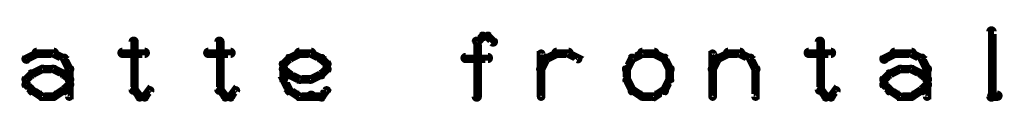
# Model space of a CAD drawing. Extents: x 26 to 524, y 33 to 520.
# Tile 18 of 95: x 174.61 to 232, y 193.5 to 198.1. Entities that reach past the tile are written whole.
import ezdxf

# ---------------------------------------------------------------- set-up
doc = ezdxf.new("R2010")
doc.units = 0
doc.layers.add('DRAWING', color=1, linetype='CONTINUOUS')

msp = doc.modelspace()

# ---------------------------------------------------------------- linework, layer by layer
at = {"layer": 'DRAWING', "color": 2}
for points in [[(231.1, 193.9, 0.3, 0.3, 1), (231.4, 193.9, 0, 0, 0), (231.3, 193.9, 0, 0, 0), (231.3, 193.9, 0.5, 0.5, 0), (231.3, 197.7, 0.5, 0.5, 0), (231.3, 197.7, 0, 0, 0), (231.3, 197.7, 0.3, 0.3, 0), (231.4, 197.7, 0.3, 0.3, 1), (231.1, 197.7, 0, 0, 0)], [(181.4, 197.1, 0.3, 0.3, 1), (181.1, 197.1, 0, 0, 0), (181.3, 197.1, 0, 0, 0), (181.3, 197.1, 0.5, 0.5, 0), (181.3, 194.3, 0.5, 0.5, 0), (181.3, 194.3, 0, 0, 0), (181.3, 194.3, 0.3, 0.3, 0), (181.1, 194.3, 0.3, 0.3, 1), (181.4, 194.3, 0, 0, 0)], [(186.4, 197.1, 0.3, 0.3, 1), (186.1, 197.1, 0, 0, 0), (186.3, 197.1, 0, 0, 0), (186.3, 197.1, 0.5, 0.5, 0), (186.3, 194.3, 0.5, 0.5, 0), (186.3, 194.3, 0, 0, 0), (186.3, 194.3, 0.3, 0.3, 0), (186.1, 194.3, 0.3, 0.3, 1), (186.4, 194.3, 0, 0, 0)], [(201.1, 193.9, 0.3, 0.3, 1), (201.4, 193.9, 0, 0, 0), (201.3, 193.9, 0, 0, 0), (201.3, 193.9, 0.5, 0.5, 0), (201.3, 197.1, 0.5, 0.5, 0), (201.3, 197.1, 0, 0, 0), (201.3, 197.1, 0.3, 0.3, 0), (201.4, 197.1, 0.3, 0.3, 1), (201.1, 197.1, 0, 0, 0)], [(201.2, 197.2, 0.3, 0.3, 1), (201.3, 197, 0, 0, 0), (201.3, 197.1, 0, 0, 0), (201.3, 197.1, 0.5, 0.5, 0), (201.6, 197.4, 0.5, 0.5, 0), (201.6, 197.4, 0, 0, 0), (201.6, 197.4, 0.3, 0.3, 0), (201.7, 197.3, 0.3, 0.3, 1), (201.5, 197.5, 0, 0, 0)], [(201.6, 197.5, 0.3, 0.3, 1), (201.6, 197.3, 0, 0, 0), (201.6, 197.4, 0, 0, 0), (201.6, 197.4, 0.5, 0.5, 0), (201.9, 197.4, 0.5, 0.5, 0), (201.9, 197.4, 0, 0, 0), (201.9, 197.4, 0.3, 0.3, 0), (201.9, 197.3, 0.3, 0.3, 1), (201.9, 197.5, 0, 0, 0)], [(202, 197.5, 0.3, 0.3, 1), (201.8, 197.3, 0, 0, 0), (201.9, 197.4, 0, 0, 0), (201.9, 197.4, 0.5, 0.5, 0), (202.2, 197.1, 0.5, 0.5, 0), (202.2, 197.1, 0, 0, 0), (202.2, 197.1, 0.3, 0.3, 0), (202.1, 197, 0.3, 0.3, 1), (202.3, 197.2, 0, 0, 0)], [(221.4, 197.1, 0.3, 0.3, 1), (221.1, 197.1, 0, 0, 0), (221.3, 197.1, 0, 0, 0), (221.3, 197.1, 0.5, 0.5, 0), (221.3, 194.3, 0.5, 0.5, 0), (221.3, 194.3, 0, 0, 0), (221.3, 194.3, 0.3, 0.3, 0), (221.1, 194.3, 0.3, 0.3, 1), (221.4, 194.3, 0, 0, 0)], [(174.9, 196.2, 0.3, 0.3, 1), (175.1, 196, 0, 0, 0), (175, 196.1, 0, 0, 0), (175, 196.1, 0.5, 0.5, 0), (175.6, 196.4, 0.5, 0.5, 0), (175.6, 196.4, 0, 0, 0), (175.6, 196.4, 0.3, 0.3, 0), (175.7, 196.3, 0.3, 0.3, 1), (175.6, 196.5, 0, 0, 0)], [(175.6, 196.6, 0.3, 0.3, 1), (175.6, 196.3, 0, 0, 0), (175.6, 196.4, 0, 0, 0), (175.6, 196.4, 0.5, 0.5, 0), (176.6, 196.4, 0.5, 0.5, 0), (176.6, 196.4, 0, 0, 0), (176.6, 196.4, 0.3, 0.3, 0), (176.6, 196.3, 0.3, 0.3, 1), (176.6, 196.6, 0, 0, 0)], [(176.6, 196.5, 0.3, 0.3, 1), (176.5, 196.3, 0, 0, 0), (176.6, 196.4, 0, 0, 0), (176.6, 196.4, 0.5, 0.5, 0), (177.2, 196.1, 0.5, 0.5, 0), (177.2, 196.1, 0, 0, 0), (177.2, 196.1, 0.3, 0.3, 0), (177.1, 196, 0.3, 0.3, 1), (177.2, 196.2, 0, 0, 0)], [(177.3, 196.2, 0.3, 0.3, 1), (177.1, 196.1, 0, 0, 0), (177.2, 196.1, 0, 0, 0), (177.2, 196.1, 0.5, 0.5, 0), (177.5, 195.5, 0.5, 0.5, 0), (177.5, 195.5, 0, 0, 0), (177.5, 195.5, 0.3, 0.3, 0), (177.4, 195.4, 0.3, 0.3, 1), (177.6, 195.6, 0, 0, 0)], [(180.6, 196.6, 0.3, 0.3, 1), (180.6, 196.3, 0, 0, 0), (180.6, 196.4, 0, 0, 0), (180.6, 196.4, 0.5, 0.5, 0), (181.9, 196.4, 0.5, 0.5, 0), (181.9, 196.4, 0, 0, 0), (181.9, 196.4, 0.3, 0.3, 0), (181.9, 196.3, 0.3, 0.3, 1), (181.9, 196.6, 0, 0, 0)], [(185.6, 196.6, 0.3, 0.3, 1), (185.6, 196.3, 0, 0, 0), (185.6, 196.4, 0, 0, 0), (185.6, 196.4, 0.5, 0.5, 0), (186.9, 196.4, 0.5, 0.5, 0), (186.9, 196.4, 0, 0, 0), (186.9, 196.4, 0.3, 0.3, 0), (186.9, 196.3, 0.3, 0.3, 1), (186.9, 196.6, 0, 0, 0)], [(189.9, 195.9, 0.3, 0.3, 1), (190.1, 195.7, 0, 0, 0), (190, 195.8, 0, 0, 0), (190, 195.8, 0.5, 0.5, 0), (190.3, 196.1, 0.5, 0.5, 0), (190.3, 196.1, 0, 0, 0), (190.3, 196.1, 0.3, 0.3, 0), (190.4, 196, 0.3, 0.3, 1), (190.2, 196.2, 0, 0, 0)], [(190.3, 196.2, 0.3, 0.3, 1), (190.4, 196, 0, 0, 0), (190.3, 196.1, 0, 0, 0), (190.3, 196.1, 0.5, 0.5, 0), (190.9, 196.4, 0.5, 0.5, 0), (190.9, 196.4, 0, 0, 0), (190.9, 196.4, 0.3, 0.3, 0), (191, 196.3, 0.3, 0.3, 1), (190.9, 196.5, 0, 0, 0)], [(190.9, 196.6, 0.3, 0.3, 1), (190.9, 196.3, 0, 0, 0), (190.9, 196.4, 0, 0, 0), (190.9, 196.4, 0.5, 0.5, 0), (191.6, 196.4, 0.5, 0.5, 0), (191.6, 196.4, 0, 0, 0), (191.6, 196.4, 0.3, 0.3, 0), (191.6, 196.3, 0.3, 0.3, 1), (191.6, 196.6, 0, 0, 0)], [(191.6, 196.5, 0.3, 0.3, 1), (191.5, 196.3, 0, 0, 0), (191.6, 196.4, 0, 0, 0), (191.6, 196.4, 0.5, 0.5, 0), (192.2, 196.1, 0.5, 0.5, 0), (192.2, 196.1, 0, 0, 0), (192.2, 196.1, 0.3, 0.3, 0), (192.1, 196, 0.3, 0.3, 1), (192.2, 196.2, 0, 0, 0)], [(192.3, 196.2, 0.3, 0.3, 1), (192.1, 196, 0, 0, 0), (192.2, 196.1, 0, 0, 0), (192.2, 196.1, 0.5, 0.5, 0), (192.5, 195.8, 0.5, 0.5, 0), (192.5, 195.8, 0, 0, 0), (192.5, 195.8, 0.3, 0.3, 0), (192.4, 195.7, 0.3, 0.3, 1), (192.6, 195.9, 0, 0, 0)], [(200.6, 196.3, 0.3, 0.3, 1), (200.6, 196, 0, 0, 0), (200.6, 196.1, 0, 0, 0), (200.6, 196.1, 0.5, 0.5, 0), (201.9, 196.1, 0.5, 0.5, 0), (201.9, 196.1, 0, 0, 0), (201.9, 196.1, 0.3, 0.3, 0), (201.9, 196, 0.3, 0.3, 1), (201.9, 196.3, 0, 0, 0)], [(204.9, 195.6, 0.3, 0.3, 1), (205.1, 195.4, 0, 0, 0), (205, 195.5, 0, 0, 0), (205, 195.5, 0.5, 0.5, 0), (205.3, 196.1, 0.5, 0.5, 0), (205.3, 196.1, 0, 0, 0), (205.3, 196.1, 0.3, 0.3, 0), (205.4, 196.1, 0.3, 0.3, 1), (205.2, 196.2, 0, 0, 0)], [(204.9, 193.9, 0.3, 0.3, 1), (205.1, 193.9, 0, 0, 0), (205, 193.9, 0, 0, 0), (205, 193.9, 0.5, 0.5, 0), (205, 196.4, 0.5, 0.5, 0), (205, 196.4, 0, 0, 0), (205, 196.4, 0.3, 0.3, 0), (205.1, 196.4, 0.3, 0.3, 1), (204.9, 196.4, 0, 0, 0)], [(205.3, 196.2, 0.3, 0.3, 1), (205.4, 196, 0, 0, 0), (205.3, 196.1, 0, 0, 0), (205.3, 196.1, 0.5, 0.5, 0), (205.9, 196.4, 0.5, 0.5, 0), (205.9, 196.4, 0, 0, 0), (205.9, 196.4, 0.3, 0.3, 0), (206, 196.3, 0.3, 0.3, 1), (205.9, 196.5, 0, 0, 0)], [(205.9, 196.6, 0.3, 0.3, 1), (205.9, 196.3, 0, 0, 0), (205.9, 196.4, 0, 0, 0), (205.9, 196.4, 0.5, 0.5, 0), (206.6, 196.4, 0.5, 0.5, 0), (206.6, 196.4, 0, 0, 0), (206.6, 196.4, 0.3, 0.3, 0), (206.6, 196.3, 0.3, 0.3, 1), (206.6, 196.6, 0, 0, 0)], [(206.6, 196.5, 0.3, 0.3, 1), (206.5, 196.3, 0, 0, 0), (206.6, 196.4, 0, 0, 0), (206.6, 196.4, 0.5, 0.5, 0), (207.2, 196.1, 0.5, 0.5, 0), (207.2, 196.1, 0, 0, 0), (207.2, 196.1, 0.3, 0.3, 0), (207.1, 196, 0.3, 0.3, 1), (207.2, 196.2, 0, 0, 0)], [(210.4, 196.1, 0.3, 0.3, 1), (210.2, 196.2, 0, 0, 0), (210.3, 196.1, 0, 0, 0), (210.3, 196.1, 0.5, 0.5, 0), (210, 195.5, 0.5, 0.5, 0), (210, 195.5, 0, 0, 0), (210, 195.5, 0.3, 0.3, 0), (209.9, 195.6, 0.3, 0.3, 1), (210.1, 195.4, 0, 0, 0)], [(211, 196.3, 0.3, 0.3, 1), (210.9, 196.5, 0, 0, 0), (210.9, 196.4, 0, 0, 0), (210.9, 196.4, 0.5, 0.5, 0), (210.3, 196.1, 0.5, 0.5, 0), (210.3, 196.1, 0, 0, 0), (210.3, 196.1, 0.3, 0.3, 0), (210.3, 196.2, 0.3, 0.3, 1), (210.4, 196, 0, 0, 0)], [(211.6, 196.3, 0.3, 0.3, 1), (211.6, 196.6, 0, 0, 0), (211.6, 196.4, 0, 0, 0), (211.6, 196.4, 0.5, 0.5, 0), (210.9, 196.4, 0.5, 0.5, 0), (210.9, 196.4, 0, 0, 0), (210.9, 196.4, 0.3, 0.3, 0), (210.9, 196.6, 0.3, 0.3, 1), (210.9, 196.3, 0, 0, 0)], [(212.1, 196, 0.3, 0.3, 1), (212.2, 196.2, 0, 0, 0), (212.2, 196.1, 0, 0, 0), (212.2, 196.1, 0.5, 0.5, 0), (211.6, 196.4, 0.5, 0.5, 0), (211.6, 196.4, 0, 0, 0), (211.6, 196.4, 0.3, 0.3, 0), (211.6, 196.5, 0.3, 0.3, 1), (211.5, 196.3, 0, 0, 0)], [(212.4, 195.4, 0.3, 0.3, 1), (212.6, 195.6, 0, 0, 0), (212.5, 195.5, 0, 0, 0), (212.5, 195.5, 0.5, 0.5, 0), (212.2, 196.1, 0.5, 0.5, 0), (212.2, 196.1, 0, 0, 0), (212.2, 196.1, 0.3, 0.3, 0), (212.3, 196.2, 0.3, 0.3, 1), (212.1, 196.1, 0, 0, 0)], [(214.9, 195.6, 0.3, 0.3, 1), (215.1, 195.4, 0, 0, 0), (215, 195.5, 0, 0, 0), (215, 195.5, 0.5, 0.5, 0), (215.3, 196.1, 0.5, 0.5, 0), (215.3, 196.1, 0, 0, 0), (215.3, 196.1, 0.3, 0.3, 0), (215.4, 196.1, 0.3, 0.3, 1), (215.2, 196.2, 0, 0, 0)], [(214.9, 193.9, 0.3, 0.3, 1), (215.1, 193.9, 0, 0, 0), (215, 193.9, 0, 0, 0), (215, 193.9, 0.5, 0.5, 0), (215, 196.4, 0.5, 0.5, 0), (215, 196.4, 0, 0, 0), (215, 196.4, 0.3, 0.3, 0), (215.1, 196.4, 0.3, 0.3, 1), (214.9, 196.4, 0, 0, 0)], [(215.3, 196.2, 0.3, 0.3, 1), (215.4, 196, 0, 0, 0), (215.3, 196.1, 0, 0, 0), (215.3, 196.1, 0.5, 0.5, 0), (215.9, 196.4, 0.5, 0.5, 0), (215.9, 196.4, 0, 0, 0), (215.9, 196.4, 0.3, 0.3, 0), (216, 196.3, 0.3, 0.3, 1), (215.9, 196.5, 0, 0, 0)], [(215.9, 196.6, 0.3, 0.3, 1), (215.9, 196.3, 0, 0, 0), (215.9, 196.4, 0, 0, 0), (215.9, 196.4, 0.5, 0.5, 0), (216.6, 196.4, 0.5, 0.5, 0), (216.6, 196.4, 0, 0, 0), (216.6, 196.4, 0.3, 0.3, 0), (216.6, 196.3, 0.3, 0.3, 1), (216.6, 196.6, 0, 0, 0)], [(216.6, 196.5, 0.3, 0.3, 1), (216.5, 196.3, 0, 0, 0), (216.6, 196.4, 0, 0, 0), (216.6, 196.4, 0.5, 0.5, 0), (217.2, 196.1, 0.5, 0.5, 0), (217.2, 196.1, 0, 0, 0), (217.2, 196.1, 0.3, 0.3, 0), (217.1, 196, 0.3, 0.3, 1), (217.2, 196.2, 0, 0, 0)], [(217.3, 196.2, 0.3, 0.3, 1), (217.1, 196.1, 0, 0, 0), (217.2, 196.1, 0, 0, 0), (217.2, 196.1, 0.5, 0.5, 0), (217.5, 195.5, 0.5, 0.5, 0), (217.5, 195.5, 0, 0, 0), (217.5, 195.5, 0.3, 0.3, 0), (217.4, 195.4, 0.3, 0.3, 1), (217.6, 195.6, 0, 0, 0)], [(220.6, 196.6, 0.3, 0.3, 1), (220.6, 196.3, 0, 0, 0), (220.6, 196.4, 0, 0, 0), (220.6, 196.4, 0.5, 0.5, 0), (221.9, 196.4, 0.5, 0.5, 0), (221.9, 196.4, 0, 0, 0), (221.9, 196.4, 0.3, 0.3, 0), (221.9, 196.3, 0.3, 0.3, 1), (221.9, 196.6, 0, 0, 0)], [(224.9, 196.2, 0.3, 0.3, 1), (225.1, 196, 0, 0, 0), (225, 196.1, 0, 0, 0), (225, 196.1, 0.5, 0.5, 0), (225.6, 196.4, 0.5, 0.5, 0), (225.6, 196.4, 0, 0, 0), (225.6, 196.4, 0.3, 0.3, 0), (225.7, 196.3, 0.3, 0.3, 1), (225.6, 196.5, 0, 0, 0)], [(225.6, 196.6, 0.3, 0.3, 1), (225.6, 196.3, 0, 0, 0), (225.6, 196.4, 0, 0, 0), (225.6, 196.4, 0.5, 0.5, 0), (226.6, 196.4, 0.5, 0.5, 0), (226.6, 196.4, 0, 0, 0), (226.6, 196.4, 0.3, 0.3, 0), (226.6, 196.3, 0.3, 0.3, 1), (226.6, 196.6, 0, 0, 0)], [(226.6, 196.5, 0.3, 0.3, 1), (226.5, 196.3, 0, 0, 0), (226.6, 196.4, 0, 0, 0), (226.6, 196.4, 0.5, 0.5, 0), (227.2, 196.1, 0.5, 0.5, 0), (227.2, 196.1, 0, 0, 0), (227.2, 196.1, 0.3, 0.3, 0), (227.1, 196, 0.3, 0.3, 1), (227.2, 196.2, 0, 0, 0)], [(227.3, 196.2, 0.3, 0.3, 1), (227.1, 196.1, 0, 0, 0), (227.2, 196.1, 0, 0, 0), (227.2, 196.1, 0.5, 0.5, 0), (227.5, 195.5, 0.5, 0.5, 0), (227.5, 195.5, 0, 0, 0), (227.5, 195.5, 0.3, 0.3, 0), (227.4, 195.4, 0.3, 0.3, 1), (227.6, 195.6, 0, 0, 0)], [(175.3, 195.3, 0.3, 0.3, 1), (175.4, 195.1, 0, 0, 0), (175.3, 195.2, 0, 0, 0), (175.3, 195.2, 0.5, 0.5, 0), (175.9, 195.5, 0.5, 0.5, 0), (175.9, 195.5, 0, 0, 0), (175.9, 195.5, 0.3, 0.3, 0), (176, 195.4, 0.3, 0.3, 1), (175.9, 195.6, 0, 0, 0)], [(175.9, 195.6, 0.3, 0.3, 1), (175.9, 195.4, 0, 0, 0), (175.9, 195.5, 0, 0, 0), (175.9, 195.5, 0.5, 0.5, 0), (176.6, 195.5, 0.5, 0.5, 0), (176.6, 195.5, 0, 0, 0), (176.6, 195.5, 0.3, 0.3, 0), (176.6, 195.4, 0.3, 0.3, 1), (176.6, 195.6, 0, 0, 0)], [(176.6, 195.6, 0.3, 0.3, 1), (176.5, 195.4, 0, 0, 0), (176.6, 195.5, 0, 0, 0), (176.6, 195.5, 0.5, 0.5, 0), (177.2, 195.2, 0.5, 0.5, 0), (177.2, 195.2, 0, 0, 0), (177.2, 195.2, 0.3, 0.3, 0), (177.1, 195.1, 0.3, 0.3, 1), (177.2, 195.3, 0, 0, 0)], [(177.6, 195.5, 0.3, 0.3, 1), (177.4, 195.5, 0, 0, 0), (177.5, 195.5, 0, 0, 0), (177.5, 195.5, 0.5, 0.5, 0), (177.5, 194.6, 0.5, 0.5, 0), (177.5, 194.6, 0, 0, 0), (177.5, 194.6, 0.3, 0.3, 0), (177.4, 194.6, 0.3, 0.3, 1), (177.6, 194.6, 0, 0, 0)], [(190.2, 195.1, 0.3, 0.3, 1), (190.4, 195.3, 0, 0, 0), (190.3, 195.2, 0, 0, 0), (190.3, 195.2, 0.5, 0.5, 0), (190, 195.5, 0.5, 0.5, 0), (190, 195.5, 0, 0, 0), (190, 195.5, 0.3, 0.3, 0), (190.1, 195.6, 0.3, 0.3, 1), (189.9, 195.4, 0, 0, 0)], [(189.9, 194.9, 0.3, 0.3, 1), (190.1, 194.9, 0, 0, 0), (190, 194.9, 0, 0, 0), (190, 194.9, 0.5, 0.5, 0), (190, 195.8, 0.5, 0.5, 0), (190, 195.8, 0, 0, 0), (190, 195.8, 0.3, 0.3, 0), (190.1, 195.8, 0.3, 0.3, 1), (189.9, 195.8, 0, 0, 0)], [(192.6, 195.4, 0.3, 0.3, 1), (192.4, 195.6, 0, 0, 0), (192.5, 195.5, 0, 0, 0), (192.5, 195.5, 0.5, 0.5, 0), (192.2, 195.2, 0.5, 0.5, 0), (192.2, 195.2, 0, 0, 0), (192.2, 195.2, 0.3, 0.3, 0), (192.1, 195.3, 0.3, 0.3, 1), (192.3, 195.1, 0, 0, 0)], [(192.6, 195.8, 0.3, 0.3, 1), (192.4, 195.8, 0, 0, 0), (192.5, 195.8, 0, 0, 0), (192.5, 195.8, 0.5, 0.5, 0), (192.5, 195.5, 0.5, 0.5, 0), (192.5, 195.5, 0, 0, 0), (192.5, 195.5, 0.3, 0.3, 0), (192.4, 195.5, 0.3, 0.3, 1), (192.6, 195.5, 0, 0, 0)], [(210.1, 195.5, 0.3, 0.3, 1), (209.9, 195.5, 0, 0, 0), (210, 195.5, 0, 0, 0), (210, 195.5, 0.5, 0.5, 0), (210, 194.9, 0.5, 0.5, 0), (210, 194.9, 0, 0, 0), (210, 194.9, 0.3, 0.3, 0), (209.9, 194.9, 0.3, 0.3, 1), (210.1, 194.9, 0, 0, 0)], [(212.4, 194.9, 0.3, 0.3, 1), (212.6, 194.9, 0, 0, 0), (212.5, 194.9, 0, 0, 0), (212.5, 194.9, 0.5, 0.5, 0), (212.5, 195.5, 0.5, 0.5, 0), (212.5, 195.5, 0, 0, 0), (212.5, 195.5, 0.3, 0.3, 0), (212.6, 195.5, 0.3, 0.3, 1), (212.4, 195.5, 0, 0, 0)], [(217.6, 195.5, 0.3, 0.3, 1), (217.4, 195.5, 0, 0, 0), (217.5, 195.5, 0, 0, 0), (217.5, 195.5, 0.5, 0.5, 0), (217.5, 193.9, 0.5, 0.5, 0), (217.5, 193.9, 0, 0, 0), (217.5, 193.9, 0.3, 0.3, 0), (217.4, 193.9, 0.3, 0.3, 1), (217.6, 193.9, 0, 0, 0)], [(225.3, 195.3, 0.3, 0.3, 1), (225.4, 195.1, 0, 0, 0), (225.3, 195.2, 0, 0, 0), (225.3, 195.2, 0.5, 0.5, 0), (225.9, 195.5, 0.5, 0.5, 0), (225.9, 195.5, 0, 0, 0), (225.9, 195.5, 0.3, 0.3, 0), (226, 195.4, 0.3, 0.3, 1), (225.9, 195.6, 0, 0, 0)], [(225.9, 195.6, 0.3, 0.3, 1), (225.9, 195.4, 0, 0, 0), (225.9, 195.5, 0, 0, 0), (225.9, 195.5, 0.5, 0.5, 0), (226.6, 195.5, 0.5, 0.5, 0), (226.6, 195.5, 0, 0, 0), (226.6, 195.5, 0.3, 0.3, 0), (226.6, 195.4, 0.3, 0.3, 1), (226.6, 195.6, 0, 0, 0)], [(226.6, 195.6, 0.3, 0.3, 1), (226.5, 195.4, 0, 0, 0), (226.6, 195.5, 0, 0, 0), (226.6, 195.5, 0.5, 0.5, 0), (227.2, 195.2, 0.5, 0.5, 0), (227.2, 195.2, 0, 0, 0), (227.2, 195.2, 0.3, 0.3, 0), (227.1, 195.1, 0.3, 0.3, 1), (227.2, 195.3, 0, 0, 0)], [(227.6, 195.5, 0.3, 0.3, 1), (227.4, 195.5, 0, 0, 0), (227.5, 195.5, 0, 0, 0), (227.5, 195.5, 0.5, 0.5, 0), (227.5, 194.6, 0.5, 0.5, 0), (227.5, 194.6, 0, 0, 0), (227.5, 194.6, 0.3, 0.3, 0), (227.4, 194.6, 0.3, 0.3, 1), (227.6, 194.6, 0, 0, 0)], [(174.9, 195, 0.3, 0.3, 1), (175.1, 194.8, 0, 0, 0), (175, 194.9, 0, 0, 0), (175, 194.9, 0.5, 0.5, 0), (175.3, 195.2, 0.5, 0.5, 0), (175.3, 195.2, 0, 0, 0), (175.3, 195.2, 0.3, 0.3, 0), (175.4, 195.1, 0.3, 0.3, 1), (175.2, 195.3, 0, 0, 0)], [(174.9, 194.6, 0.3, 0.3, 1), (175.1, 194.6, 0, 0, 0), (175, 194.6, 0, 0, 0), (175, 194.6, 0.5, 0.5, 0), (175, 194.9, 0.5, 0.5, 0), (175, 194.9, 0, 0, 0), (175, 194.9, 0.3, 0.3, 0), (175.1, 194.9, 0.3, 0.3, 1), (174.9, 194.9, 0, 0, 0)], [(177.3, 195.3, 0.3, 0.3, 1), (177.1, 195.1, 0, 0, 0), (177.2, 195.2, 0, 0, 0), (177.2, 195.2, 0.5, 0.5, 0), (177.5, 194.9, 0.5, 0.5, 0), (177.5, 194.9, 0, 0, 0), (177.5, 194.9, 0.3, 0.3, 0), (177.4, 194.8, 0.3, 0.3, 1), (177.6, 195, 0, 0, 0)], [(190.2, 194.2, 0.3, 0.3, 1), (190.4, 194.3, 0, 0, 0), (190.3, 194.3, 0, 0, 0), (190.3, 194.3, 0.5, 0.5, 0), (190, 194.9, 0.5, 0.5, 0), (190, 194.9, 0, 0, 0), (190, 194.9, 0.3, 0.3, 0), (190.1, 194.9, 0.3, 0.3, 1), (189.9, 194.8, 0, 0, 0)], [(190.9, 194.8, 0.3, 0.3, 1), (191, 195, 0, 0, 0), (190.9, 194.9, 0, 0, 0), (190.9, 194.9, 0.5, 0.5, 0), (190.3, 195.2, 0.5, 0.5, 0), (190.3, 195.2, 0, 0, 0), (190.3, 195.2, 0.3, 0.3, 0), (190.4, 195.3, 0.3, 0.3, 1), (190.3, 195.1, 0, 0, 0)], [(191.6, 194.8, 0.3, 0.3, 1), (191.6, 195, 0, 0, 0), (191.6, 194.9, 0, 0, 0), (191.6, 194.9, 0.5, 0.5, 0), (190.9, 194.9, 0.5, 0.5, 0), (190.9, 194.9, 0, 0, 0), (190.9, 194.9, 0.3, 0.3, 0), (190.9, 195, 0.3, 0.3, 1), (190.9, 194.8, 0, 0, 0)], [(192.2, 195.1, 0.3, 0.3, 1), (192.1, 195.3, 0, 0, 0), (192.2, 195.2, 0, 0, 0), (192.2, 195.2, 0.5, 0.5, 0), (191.6, 194.9, 0.5, 0.5, 0), (191.6, 194.9, 0, 0, 0), (191.6, 194.9, 0.3, 0.3, 0), (191.5, 195, 0.3, 0.3, 1), (191.6, 194.8, 0, 0, 0)], [(210.1, 194.9, 0.3, 0.3, 1), (209.9, 194.8, 0, 0, 0), (210, 194.9, 0, 0, 0), (210, 194.9, 0.5, 0.5, 0), (210.3, 194.3, 0.5, 0.5, 0), (210.3, 194.3, 0, 0, 0), (210.3, 194.3, 0.3, 0.3, 0), (210.2, 194.2, 0.3, 0.3, 1), (210.4, 194.3, 0, 0, 0)], [(212.1, 194.3, 0.3, 0.3, 1), (212.3, 194.2, 0, 0, 0), (212.2, 194.3, 0, 0, 0), (212.2, 194.3, 0.5, 0.5, 0), (212.5, 194.9, 0.5, 0.5, 0), (212.5, 194.9, 0, 0, 0), (212.5, 194.9, 0.3, 0.3, 0), (212.6, 194.8, 0.3, 0.3, 1), (212.4, 194.9, 0, 0, 0)], [(224.9, 195, 0.3, 0.3, 1), (225.1, 194.8, 0, 0, 0), (225, 194.9, 0, 0, 0), (225, 194.9, 0.5, 0.5, 0), (225.3, 195.2, 0.5, 0.5, 0), (225.3, 195.2, 0, 0, 0), (225.3, 195.2, 0.3, 0.3, 0), (225.4, 195.1, 0.3, 0.3, 1), (225.2, 195.3, 0, 0, 0)], [(224.9, 194.6, 0.3, 0.3, 1), (225.1, 194.6, 0, 0, 0), (225, 194.6, 0, 0, 0), (225, 194.6, 0.5, 0.5, 0), (225, 194.9, 0.5, 0.5, 0), (225, 194.9, 0, 0, 0), (225, 194.9, 0.3, 0.3, 0), (225.1, 194.9, 0.3, 0.3, 1), (224.9, 194.9, 0, 0, 0)], [(227.3, 195.3, 0.3, 0.3, 1), (227.1, 195.1, 0, 0, 0), (227.2, 195.2, 0, 0, 0), (227.2, 195.2, 0.5, 0.5, 0), (227.5, 194.9, 0.5, 0.5, 0), (227.5, 194.9, 0, 0, 0), (227.5, 194.9, 0.3, 0.3, 0), (227.4, 194.8, 0.3, 0.3, 1), (227.6, 195, 0, 0, 0)], [(175.2, 194.2, 0.3, 0.3, 1), (175.4, 194.3, 0, 0, 0), (175.3, 194.3, 0, 0, 0), (175.3, 194.3, 0.5, 0.5, 0), (175, 194.6, 0.5, 0.5, 0), (175, 194.6, 0, 0, 0), (175, 194.6, 0.3, 0.3, 0), (175.1, 194.7, 0.3, 0.3, 1), (174.9, 194.5, 0, 0, 0)], [(175.9, 193.8, 0.3, 0.3, 1), (176, 194, 0, 0, 0), (175.9, 193.9, 0, 0, 0), (175.9, 193.9, 0.5, 0.5, 0), (175.3, 194.3, 0.5, 0.5, 0), (175.3, 194.3, 0, 0, 0), (175.3, 194.3, 0.3, 0.3, 0), (175.4, 194.4, 0.3, 0.3, 1), (175.3, 194.1, 0, 0, 0)], [(177.2, 194.1, 0.3, 0.3, 1), (177.1, 194.4, 0, 0, 0), (177.2, 194.3, 0, 0, 0), (177.2, 194.3, 0.5, 0.5, 0), (176.6, 193.9, 0.5, 0.5, 0), (176.6, 193.9, 0, 0, 0), (176.6, 193.9, 0.3, 0.3, 0), (176.5, 194, 0.3, 0.3, 1), (176.6, 193.8, 0, 0, 0)], [(177.6, 194.5, 0.3, 0.3, 1), (177.4, 194.7, 0, 0, 0), (177.5, 194.6, 0, 0, 0), (177.5, 194.6, 0.5, 0.5, 0), (177.2, 194.3, 0.5, 0.5, 0), (177.2, 194.3, 0, 0, 0), (177.2, 194.3, 0.3, 0.3, 0), (177.1, 194.3, 0.3, 0.3, 1), (177.3, 194.2, 0, 0, 0)], [(177.6, 194.6, 0.3, 0.3, 1), (177.4, 194.6, 0, 0, 0), (177.5, 194.6, 0, 0, 0), (177.5, 194.6, 0.5, 0.5, 0), (177.5, 193.9, 0.5, 0.5, 0), (177.5, 193.9, 0, 0, 0), (177.5, 193.9, 0.3, 0.3, 0), (177.4, 193.9, 0.3, 0.3, 1), (177.6, 193.9, 0, 0, 0)], [(181.3, 194.3, 0.3, 0.3, 1), (181.2, 194.2, 0, 0, 0), (181.3, 194.3, 0, 0, 0), (181.3, 194.3, 0.5, 0.5, 0), (181.6, 193.9, 0.5, 0.5, 0), (181.6, 193.9, 0, 0, 0), (181.6, 193.9, 0.3, 0.3, 0), (181.5, 193.8, 0.3, 0.3, 1), (181.7, 194, 0, 0, 0)], [(181.8, 194, 0.3, 0.3, 1), (182, 193.8, 0, 0, 0), (181.9, 193.9, 0, 0, 0), (181.9, 193.9, 0.5, 0.5, 0), (182.2, 194.3, 0.5, 0.5, 0), (182.2, 194.3, 0, 0, 0), (182.2, 194.3, 0.3, 0.3, 0), (182.3, 194.2, 0.3, 0.3, 1), (182.1, 194.3, 0, 0, 0)], [(186.3, 194.3, 0.3, 0.3, 1), (186.2, 194.2, 0, 0, 0), (186.3, 194.3, 0, 0, 0), (186.3, 194.3, 0.5, 0.5, 0), (186.6, 193.9, 0.5, 0.5, 0), (186.6, 193.9, 0, 0, 0), (186.6, 193.9, 0.3, 0.3, 0), (186.5, 193.8, 0.3, 0.3, 1), (186.7, 194, 0, 0, 0)], [(186.8, 194, 0.3, 0.3, 1), (187, 193.8, 0, 0, 0), (186.9, 193.9, 0, 0, 0), (186.9, 193.9, 0.5, 0.5, 0), (187.2, 194.3, 0.5, 0.5, 0), (187.2, 194.3, 0, 0, 0), (187.2, 194.3, 0.3, 0.3, 0), (187.3, 194.2, 0.3, 0.3, 1), (187.1, 194.3, 0, 0, 0)], [(190.9, 193.8, 0.3, 0.3, 1), (191, 194, 0, 0, 0), (190.9, 193.9, 0, 0, 0), (190.9, 193.9, 0.5, 0.5, 0), (190.3, 194.3, 0.5, 0.5, 0), (190.3, 194.3, 0, 0, 0), (190.3, 194.3, 0.3, 0.3, 0), (190.4, 194.4, 0.3, 0.3, 1), (190.3, 194.1, 0, 0, 0)], [(192.6, 194.2, 0.3, 0.3, 1), (192.4, 194.3, 0, 0, 0), (192.5, 194.3, 0, 0, 0), (192.5, 194.3, 0.5, 0.5, 0), (192.2, 193.9, 0.5, 0.5, 0), (192.2, 193.9, 0, 0, 0), (192.2, 193.9, 0.3, 0.3, 0), (192.1, 194, 0.3, 0.3, 1), (192.3, 193.8, 0, 0, 0)], [(210.4, 194.4, 0.3, 0.3, 1), (210.3, 194.1, 0, 0, 0), (210.3, 194.3, 0, 0, 0), (210.3, 194.3, 0.5, 0.5, 0), (210.9, 193.9, 0.5, 0.5, 0), (210.9, 193.9, 0, 0, 0), (210.9, 193.9, 0.3, 0.3, 0), (210.9, 193.8, 0.3, 0.3, 1), (211, 194, 0, 0, 0)], [(211.5, 194, 0.3, 0.3, 1), (211.6, 193.8, 0, 0, 0), (211.6, 193.9, 0, 0, 0), (211.6, 193.9, 0.5, 0.5, 0), (212.2, 194.3, 0.5, 0.5, 0), (212.2, 194.3, 0, 0, 0), (212.2, 194.3, 0.3, 0.3, 0), (212.2, 194.1, 0.3, 0.3, 1), (212.1, 194.4, 0, 0, 0)], [(221.3, 194.3, 0.3, 0.3, 1), (221.2, 194.2, 0, 0, 0), (221.3, 194.3, 0, 0, 0), (221.3, 194.3, 0.5, 0.5, 0), (221.6, 193.9, 0.5, 0.5, 0), (221.6, 193.9, 0, 0, 0), (221.6, 193.9, 0.3, 0.3, 0), (221.5, 193.8, 0.3, 0.3, 1), (221.7, 194, 0, 0, 0)], [(221.8, 194, 0.3, 0.3, 1), (222, 193.8, 0, 0, 0), (221.9, 193.9, 0, 0, 0), (221.9, 193.9, 0.5, 0.5, 0), (222.2, 194.3, 0.5, 0.5, 0), (222.2, 194.3, 0, 0, 0), (222.2, 194.3, 0.3, 0.3, 0), (222.3, 194.2, 0.3, 0.3, 1), (222.1, 194.3, 0, 0, 0)], [(225.2, 194.2, 0.3, 0.3, 1), (225.4, 194.3, 0, 0, 0), (225.3, 194.3, 0, 0, 0), (225.3, 194.3, 0.5, 0.5, 0), (225, 194.6, 0.5, 0.5, 0), (225, 194.6, 0, 0, 0), (225, 194.6, 0.3, 0.3, 0), (225.1, 194.7, 0.3, 0.3, 1), (224.9, 194.5, 0, 0, 0)], [(225.9, 193.8, 0.3, 0.3, 1), (226, 194, 0, 0, 0), (225.9, 193.9, 0, 0, 0), (225.9, 193.9, 0.5, 0.5, 0), (225.3, 194.3, 0.5, 0.5, 0), (225.3, 194.3, 0, 0, 0), (225.3, 194.3, 0.3, 0.3, 0), (225.4, 194.4, 0.3, 0.3, 1), (225.3, 194.1, 0, 0, 0)], [(227.2, 194.1, 0.3, 0.3, 1), (227.1, 194.4, 0, 0, 0), (227.2, 194.3, 0, 0, 0), (227.2, 194.3, 0.5, 0.5, 0), (226.6, 193.9, 0.5, 0.5, 0), (226.6, 193.9, 0, 0, 0), (226.6, 193.9, 0.3, 0.3, 0), (226.5, 194, 0.3, 0.3, 1), (226.6, 193.8, 0, 0, 0)], [(227.6, 194.5, 0.3, 0.3, 1), (227.4, 194.7, 0, 0, 0), (227.5, 194.6, 0, 0, 0), (227.5, 194.6, 0.5, 0.5, 0), (227.2, 194.3, 0.5, 0.5, 0), (227.2, 194.3, 0, 0, 0), (227.2, 194.3, 0.3, 0.3, 0), (227.1, 194.3, 0.3, 0.3, 1), (227.3, 194.2, 0, 0, 0)], [(227.6, 194.6, 0.3, 0.3, 1), (227.4, 194.6, 0, 0, 0), (227.5, 194.6, 0, 0, 0), (227.5, 194.6, 0.5, 0.5, 0), (227.5, 193.9, 0.5, 0.5, 0), (227.5, 193.9, 0, 0, 0), (227.5, 193.9, 0.3, 0.3, 0), (227.4, 193.9, 0.3, 0.3, 1), (227.6, 193.9, 0, 0, 0)], [(176.6, 193.8, 0.3, 0.3, 1), (176.6, 194.1, 0, 0, 0), (176.6, 193.9, 0, 0, 0), (176.6, 193.9, 0.5, 0.5, 0), (175.9, 193.9, 0.5, 0.5, 0), (175.9, 193.9, 0, 0, 0), (175.9, 193.9, 0.3, 0.3, 0), (175.9, 194.1, 0.3, 0.3, 1), (175.9, 193.8, 0, 0, 0)], [(181.6, 194.1, 0.3, 0.3, 1), (181.6, 193.8, 0, 0, 0), (181.6, 193.9, 0, 0, 0), (181.6, 193.9, 0.5, 0.5, 0), (181.9, 193.9, 0.5, 0.5, 0), (181.9, 193.9, 0, 0, 0), (181.9, 193.9, 0.3, 0.3, 0), (181.9, 193.8, 0.3, 0.3, 1), (181.9, 194.1, 0, 0, 0)], [(186.6, 194.1, 0.3, 0.3, 1), (186.6, 193.8, 0, 0, 0), (186.6, 193.9, 0, 0, 0), (186.6, 193.9, 0.5, 0.5, 0), (186.9, 193.9, 0.5, 0.5, 0), (186.9, 193.9, 0, 0, 0), (186.9, 193.9, 0.3, 0.3, 0), (186.9, 193.8, 0.3, 0.3, 1), (186.9, 194.1, 0, 0, 0)], [(191.6, 193.8, 0.3, 0.3, 1), (191.6, 194.1, 0, 0, 0), (191.6, 193.9, 0, 0, 0), (191.6, 193.9, 0.5, 0.5, 0), (190.9, 193.9, 0.5, 0.5, 0), (190.9, 193.9, 0, 0, 0), (190.9, 193.9, 0.3, 0.3, 0), (190.9, 194.1, 0.3, 0.3, 1), (190.9, 193.8, 0, 0, 0)], [(192.2, 193.8, 0.3, 0.3, 1), (192.2, 194.1, 0, 0, 0), (192.2, 193.9, 0, 0, 0), (192.2, 193.9, 0.5, 0.5, 0), (191.6, 193.9, 0.5, 0.5, 0), (191.6, 193.9, 0, 0, 0), (191.6, 193.9, 0.3, 0.3, 0), (191.6, 194.1, 0.3, 0.3, 1), (191.6, 193.8, 0, 0, 0)], [(210.9, 194.1, 0.3, 0.3, 1), (210.9, 193.8, 0, 0, 0), (210.9, 193.9, 0, 0, 0), (210.9, 193.9, 0.5, 0.5, 0), (211.6, 193.9, 0.5, 0.5, 0), (211.6, 193.9, 0, 0, 0), (211.6, 193.9, 0.3, 0.3, 0), (211.6, 193.8, 0.3, 0.3, 1), (211.6, 194.1, 0, 0, 0)], [(221.6, 194.1, 0.3, 0.3, 1), (221.6, 193.8, 0, 0, 0), (221.6, 193.9, 0, 0, 0), (221.6, 193.9, 0.5, 0.5, 0), (221.9, 193.9, 0.5, 0.5, 0), (221.9, 193.9, 0, 0, 0), (221.9, 193.9, 0.3, 0.3, 0), (221.9, 193.8, 0.3, 0.3, 1), (221.9, 194.1, 0, 0, 0)], [(226.6, 193.8, 0.3, 0.3, 1), (226.6, 194.1, 0, 0, 0), (226.6, 193.9, 0, 0, 0), (226.6, 193.9, 0.5, 0.5, 0), (225.9, 193.9, 0.5, 0.5, 0), (225.9, 193.9, 0, 0, 0), (225.9, 193.9, 0.3, 0.3, 0), (225.9, 194.1, 0.3, 0.3, 1), (225.9, 193.8, 0, 0, 0)], [(231.6, 193.8, 0.3, 0.3, 1), (231.6, 194.1, 0, 0, 0), (231.6, 193.9, 0, 0, 0), (231.6, 193.9, 0.5, 0.5, 0), (231.3, 193.9, 0.5, 0.5, 0), (231.3, 193.9, 0, 0, 0), (231.3, 193.9, 0.3, 0.3, 0), (231.3, 194.1, 0.3, 0.3, 1), (231.3, 193.8, 0, 0, 0)]]:
    msp.add_lwpolyline(points, format="xyseb", dxfattribs=at)

doc.saveas('drawing.dxf')
